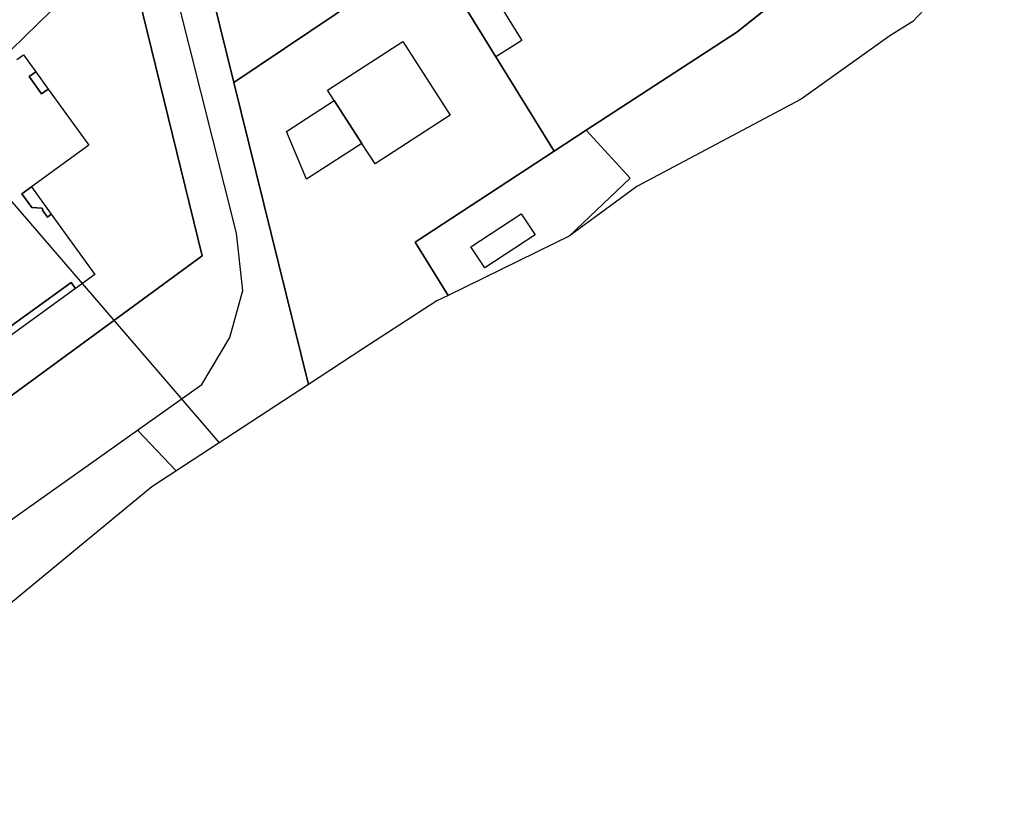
# Model space of a CAD drawing. Extents: x 577960 to 582939, y 6017202 to 6023066.
# Tile 53 of 217: x 578587 to 578705, y 6020489 to 6020582. Entities that reach past the tile are written whole.
import ezdxf

# ---------------------------------------------------------------- set-up
doc = ezdxf.new("R2010")
doc.units = 0
doc.header["$MEASUREMENT"] = 0
doc.linetypes.add('D', pattern=[0])
for name, color, linetype in [('LI__FLUR', 7, 'D'), ('LI__GEB', 7, 'Continuous'), ('LI__STRASSE', 7, 'Continuous')]:
    doc.layers.add(name, color=color, linetype=linetype)

msp = doc.modelspace()

# ---------------------------------------------------------------- linework, layer by layer
at = {"layer": 'LI__FLUR', "color": 8, "linetype": 'D', "true_color": 0x808080}
for p, q in [((578612.937, 6020574.384), (578606.569, 6020600.155)), ((578606.569, 6020600.155), (578612.937, 6020574.384)), ((578609.159, 6020553.712), (578598.032, 6020598.955)), ((578598.032, 6020598.955), (578609.159, 6020553.712)), ((578704.87, 6020593.281), (578693.947, 6020581.689)), ((578636.338, 6020590.148), (578612.937, 6020574.384)), ((578612.937, 6020574.384), (578636.338, 6020590.148)), ((578682.092, 6020587.749), (578672.939, 6020580.407)), ((578672.939, 6020580.407), (578682.092, 6020587.749)), ((578644.18, 6020577.476), (578639.406, 6020585.19)), ((578639.406, 6020585.19), (578644.18, 6020577.476)), ((578693.947, 6020581.689), (578691.205, 6020579.968)), ((578672.939, 6020580.407), (578654.979, 6020568.718)), ((578654.979, 6020568.718), (578672.939, 6020580.407)), ((578691.205, 6020579.968), (578680.624, 6020572.431)), ((578651.144, 6020566.222), (578644.18, 6020577.476)), ((578644.18, 6020577.476), (578651.144, 6020566.222)), ((578621.815, 6020538.362), (578612.937, 6020574.384)), ((578612.937, 6020574.384), (578621.815, 6020538.362)), ((578680.624, 6020572.431), (578661.011, 6020561.98)), ((578654.979, 6020568.718), (578651.144, 6020566.222)), ((578651.144, 6020566.222), (578654.979, 6020568.718)), ((578660.234, 6020562.995), (578654.979, 6020568.718)), ((578654.979, 6020568.718), (578660.234, 6020562.995)), ((578651.144, 6020566.222), (578634.557, 6020555.366)), ((578634.557, 6020555.366), (578651.144, 6020566.222)), ((578652.957, 6020556.058), (578660.234, 6020562.995)), ((578660.234, 6020562.995), (578652.957, 6020556.058)), ((578661.011, 6020561.98), (578652.957, 6020556.058)), ((578634.557, 6020555.366), (578638.506, 6020548.986)), ((578638.506, 6020548.986), (578634.557, 6020555.366)), ((578652.957, 6020556.058), (578651.078, 6020555.138)), ((578651.078, 6020555.138), (578638.506, 6020548.986)), ((578569.044, 6020524.383), (578609.159, 6020553.712)), ((578609.159, 6020553.712), (578569.044, 6020524.383)), ((578637.138, 6020548.353), (578628.322, 6020542.614)), ((578638.506, 6020548.986), (578637.138, 6020548.353)), ((578628.322, 6020542.614), (578621.815, 6020538.362)), ((578621.815, 6020538.362), (578603.135, 6020526.181)), ((578603.135, 6020526.181), (578557.889, 6020488.9))]:
    msp.add_line(p, q, dxfattribs=at)
at = {"layer": 'LI__GEB', "color": 5, "linetype": 'D', "true_color": 0x0000ff}
for p, q in [((578642.52, 6020587.117), (578647.293, 6020579.403)), ((578644.18, 6020577.476), (578639.406, 6020585.19)), ((578624.096, 6020573.504), (578633.075, 6020579.293)), ((578633.075, 6020579.293), (578638.749, 6020570.492)), ((578647.293, 6020579.403), (578644.18, 6020577.476)), ((578587.032, 6020577.149), (578587.802, 6020577.706)), ((578587.802, 6020577.706), (578589.278, 6020575.668)), ((578589.278, 6020575.668), (578588.497, 6020575.102)), ((578588.497, 6020575.102), (578589.985, 6020573.047)), ((578589.985, 6020573.047), (578590.766, 6020573.613)), ((578590.766, 6020573.613), (578595.618, 6020566.91)), ((578624.91, 6020572.241), (578624.096, 6020573.504)), ((578619.222, 6020568.573), (578624.91, 6020572.241)), ((578624.91, 6020572.241), (578628.211, 6020567.122)), ((578628.211, 6020567.122), (578624.91, 6020572.241)), ((578638.749, 6020570.492), (578629.771, 6020564.703)), ((578621.589, 6020562.852), (578619.222, 6020568.573)), ((578628.211, 6020567.122), (578621.589, 6020562.852)), ((578629.771, 6020564.703), (578628.211, 6020567.122)), ((578595.618, 6020566.91), (578588.769, 6020561.952)), ((578588.769, 6020561.952), (578587.636, 6020561.131)), ((578587.636, 6020561.131), (578588.816, 6020559.5)), ((578588.816, 6020559.5), (578590.006, 6020559.41)), ((578590.006, 6020559.41), (578590.116, 6020559.26)), ((578590.116, 6020559.26), (578590.095, 6020559.169)), ((578590.095, 6020559.169), (578590.686, 6020558.353)), ((578590.686, 6020558.353), (578591.138, 6020558.68)), ((578591.138, 6020558.68), (578596.333, 6020551.505)), ((578641.218, 6020554.791), (578647.219, 6020558.746)), ((578647.219, 6020558.746), (578648.874, 6020556.23)), ((578648.874, 6020556.23), (578642.884, 6020552.28)), ((578642.884, 6020552.28), (578641.218, 6020554.791)), ((578596.333, 6020551.505), (578594.037, 6020549.842)), ((578593.521, 6020550.555), (578581.862, 6020542.115)), ((578594.037, 6020549.842), (578593.521, 6020550.555))]:
    msp.add_line(p, q, dxfattribs=at)
at = {"layer": 'LI__GEB', "color": 5, "linetype": 'D', "true_color": 0x0100ff}
for p, q in [((578588.497, 6020575.102), (578589.278, 6020575.668)), ((578589.278, 6020575.668), (578590.766, 6020573.613)), ((578589.985, 6020573.047), (578588.497, 6020575.102)), ((578590.766, 6020573.613), (578589.985, 6020573.047)), ((578587.636, 6020561.131), (578588.769, 6020561.952)), ((578588.769, 6020561.952), (578591.138, 6020558.68)), ((578588.816, 6020559.5), (578587.636, 6020561.131)), ((578590.006, 6020559.41), (578588.816, 6020559.5)), ((578590.116, 6020559.26), (578590.006, 6020559.41)), ((578590.095, 6020559.169), (578590.116, 6020559.26)), ((578590.686, 6020558.353), (578590.095, 6020559.169)), ((578591.138, 6020558.68), (578590.686, 6020558.353)), ((578594.037, 6020549.842), (578581.273, 6020540.602)), ((578581.862, 6020542.115), (578593.521, 6020550.555)), ((578593.521, 6020550.555), (578594.037, 6020549.842))]:
    msp.add_line(p, q, dxfattribs=at)
at = {"layer": 'LI__STRASSE', "color": 251, "linetype": 'D', "true_color": 0x656464}
for p, q in [((578613.258, 6020556.42), (578602.351, 6020599.584)), ((578613.998, 6020549.583), (578613.258, 6020556.42)), ((578612.449, 6020543.985), (578613.998, 6020549.583)), ((578609.1, 6020538.397), (578612.449, 6020543.985)), ((578601.408, 6020532.943), (578609.1, 6020538.397)), ((578575.371, 6020514.482), (578601.408, 6020532.943)), ((578606.056, 6020528.086), (578601.408, 6020532.943))]:
    msp.add_line(p, q, dxfattribs=at)
at = {"layer": 'LI__STRASSE', "color": 251, "linetype": 'D', "true_color": 0x646464}
for p, q in [((578577.891, 6020570.029), (578595.027, 6020586.795)), ((578577.891, 6020570.029), (578605.401, 6020538.13)), ((578605.401, 6020538.13), (578611.181, 6020531.428))]:
    msp.add_line(p, q, dxfattribs=at)

doc.saveas('drawing.dxf')
